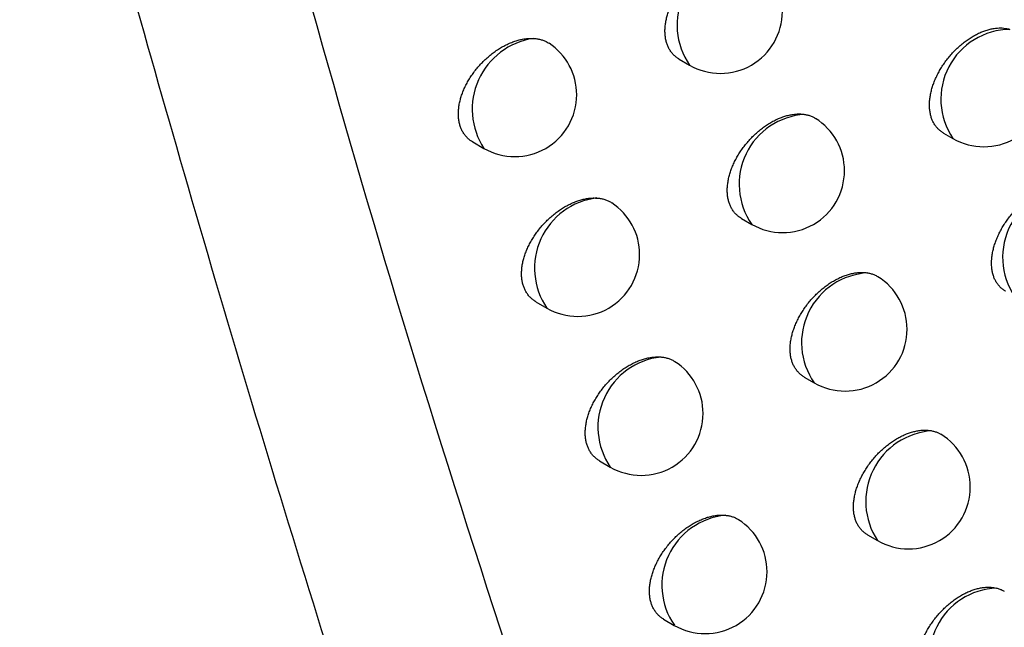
# Model space of a CAD drawing. Header units: millimetres. Extents: x -0.53 to 0.61, y -0.22 to 0.52.
# Tile 62 of 77: x 0.45444 to 0.4624, y 0.20215 to 0.20706. Entities that reach past the tile are written whole.
import ezdxf

# ---------------------------------------------------------------- set-up
doc = ezdxf.new("R2010")
doc.units = ezdxf.units.MM
doc.layers.add('FORMAT', color=7, linetype='Continuous')

msp = doc.modelspace()

# ---------------------------------------------------------------- linework, layer by layer
at = {"layer": 'FORMAT', "color": 7, "linetype": 'Continuous', "lineweight": 25}
for p, q in [((0.45977, 0.206739), (0.459854, 0.206691)), ((0.461906, 0.206142), (0.461983, 0.206097)), ((0.458101, 0.20607), (0.458191, 0.206018)), ((0.460273, 0.205452), (0.460356, 0.205404)), ((0.458612, 0.204778), (0.4587, 0.204727)), ((0.46078, 0.20417), (0.460862, 0.204123)), ((0.459126, 0.203493), (0.459213, 0.203442)), ((0.461292, 0.202894), (0.461373, 0.202848)), ((0.459644, 0.202213), (0.45973, 0.202163))]:
    msp.add_line(p, q, dxfattribs=at)
for centre, radius, start, end in [((0.46032, 0.207014), 0.0005673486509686, 94.542828, 214.764556), ((0.460104, 0.207124), 0.0005, 240.002688, 0), ((0.46245, 0.206415), 0.0005650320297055, 90.67466, 214.188291), ((0.458676, 0.206334), 0.0005791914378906, 98.649389, 213.139491), ((0.458441, 0.206451), 0.0005, 0, 56.422242), ((0.462233, 0.206531), 0.0005, 240.002688, 0), ((0.458441, 0.206451), 0.0005, 240.002688, 0), ((0.46082, 0.205728), 0.0005658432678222, 93.732583, 214.928515), ((0.460606, 0.205837), 0.0005, 0, 57.868444), ((0.460606, 0.205837), 0.0005, 240.002688, 0), ((0.462946, 0.205138), 0.0005618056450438, 89.402162, 214.503168), ((0.459172, 0.20505), 0.0005712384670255, 96.935033, 214.352933), ((0.45895, 0.20516), 0.0004999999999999, 0, 56.689449), ((0.45895, 0.20516), 0.0005, 240.002688, 0), ((0.461323, 0.204448), 0.0005641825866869, 92.866927, 215.108312), ((0.461112, 0.204556), 0.0005, 0, 58.094582), ((0.461112, 0.204556), 0.0005, 240.002688, 0), ((0.459683, 0.203765), 0.0005701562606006, 96.284267, 214.475496), ((0.459463, 0.203875), 0.0005, 0, 56.945947), ((0.459463, 0.203875), 0.0005, 240.002688, 0), ((0.46185, 0.203164), 0.0005722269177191, 93.724597, 213.521439), ((0.461623, 0.203281), 0.0005, 0, 58.422927), ((0.461623, 0.203281), 0.0005, 240.002688, 0), ((0.460199, 0.202487), 0.0005689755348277, 95.59457, 214.607732), ((0.45998, 0.202596), 0.0005, 0, 57.300038), ((0.45998, 0.202596), 0.0005, 240.002688, 0), ((0.46236, 0.201896), 0.0005692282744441, 92.607328, 213.861721)]:
    msp.add_arc(centre, radius, start, end, dxfattribs=at)
for points, knots in [([(0.4618812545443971, 0.1883084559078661), (0.4617697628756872, 0.1885796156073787), (0.461212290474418, 0.1899354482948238), (0.4598090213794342, 0.1934980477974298), (0.4578022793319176, 0.1990983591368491), (0.4557139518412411, 0.205847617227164), (0.453930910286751, 0.2124940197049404), (0.4529869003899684, 0.2168972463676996), (0.4525250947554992, 0.2190512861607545)], [0, 0, 0, 0, 0.0280700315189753, 0.1403536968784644, 0.364943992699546, 0.5897806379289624, 0.7993224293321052, 1, 1, 1, 1]), ([(0.4547209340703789, 0.2152404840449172), (0.4555747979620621, 0.2117729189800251), (0.45688476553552, 0.206453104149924), (0.4585542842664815, 0.2014180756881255), (0.4591355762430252, 0.1996649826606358)], [0, 0, 0, 0, 0.6518206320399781, 1, 1, 1, 1]), ([(0.4597696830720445, 0.206739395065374), (0.4597686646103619, 0.2067399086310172), (0.4597594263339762, 0.2067445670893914), (0.4597438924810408, 0.2067561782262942), (0.4597232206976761, 0.2067743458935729), (0.4597049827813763, 0.2067957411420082), (0.4596894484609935, 0.2068194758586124), (0.4596767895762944, 0.2068452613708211), (0.4596669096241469, 0.2068729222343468), (0.4596597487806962, 0.2069028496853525), (0.4596555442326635, 0.2069343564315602), (0.4596542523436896, 0.2069669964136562), (0.4596557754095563, 0.2070006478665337), (0.4596601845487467, 0.2070356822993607), (0.4596674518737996, 0.2070713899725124), (0.4596774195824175, 0.2071073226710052), (0.4596899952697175, 0.2071433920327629), (0.4597053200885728, 0.2071798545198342), (0.4597231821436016, 0.2072160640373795), (0.4597433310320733, 0.2072515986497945), (0.4597656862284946, 0.2072863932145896), (0.4597903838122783, 0.2073205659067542), (0.4598170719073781, 0.2073535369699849), (0.4598454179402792, 0.2073849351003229), (0.4598753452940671, 0.2074147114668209), (0.4599069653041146, 0.207442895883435), (0.4599397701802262, 0.2074689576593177), (0.4599733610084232, 0.20749261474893), (0.4600076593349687, 0.207513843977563), (0.4600427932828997, 0.2075326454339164), (0.460078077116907, 0.2075485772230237), (0.4601130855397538, 0.2075614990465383), (0.4601477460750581, 0.2075714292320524), (0.4601822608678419, 0.2075783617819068), (0.4602151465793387, 0.2075819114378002), (0.4602461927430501, 0.2075825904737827), (0.4602652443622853, 0.2075807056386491), (0.4602747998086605, 0.207579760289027)], [0, 0, 0, 0, 0.0035911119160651, 0.0325743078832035, 0.0617629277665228, 0.0916038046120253, 0.1216718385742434, 0.1502613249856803, 0.1790521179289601, 0.2084795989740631, 0.2381276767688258, 0.2664875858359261, 0.2950445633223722, 0.3242216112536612, 0.3536121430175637, 0.3820096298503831, 0.4106018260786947, 0.439804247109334, 0.4692158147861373, 0.4978967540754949, 0.5267728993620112, 0.5562601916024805, 0.5859567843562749, 0.6150385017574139, 0.6443184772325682, 0.6742205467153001, 0.7043363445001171, 0.7337568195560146, 0.7633798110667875, 0.7936410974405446, 0.824122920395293, 0.8536679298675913, 0.8834190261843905, 0.9138227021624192, 0.9444531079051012, 0.9721401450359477, 1, 1, 1, 1]), ([(0.4619059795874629, 0.2061421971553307), (0.4619050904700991, 0.20614264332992), (0.4618961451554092, 0.2061471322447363), (0.4618810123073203, 0.2061584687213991), (0.461860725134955, 0.2061763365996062), (0.4618428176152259, 0.2061974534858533), (0.4618275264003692, 0.2062209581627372), (0.4618150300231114, 0.2062465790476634), (0.4618052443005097, 0.2062741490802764), (0.4617981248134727, 0.2063040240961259), (0.4617939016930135, 0.2063355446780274), (0.4617925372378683, 0.2063683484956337), (0.4617939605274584, 0.2064021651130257), (0.461798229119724, 0.2064374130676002), (0.4618052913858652, 0.2064732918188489), (0.4618150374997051, 0.2065095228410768), (0.4618273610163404, 0.2065459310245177), (0.4618424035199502, 0.206582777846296), (0.4618599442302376, 0.2066193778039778), (0.4618797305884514, 0.2066553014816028), (0.4619016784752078, 0.2066904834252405), (0.4619259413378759, 0.2067250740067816), (0.461952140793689, 0.2067584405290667), (0.4619799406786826, 0.2067902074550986), (0.4620092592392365, 0.2068203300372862), (0.4620402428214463, 0.2068488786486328), (0.4620723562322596, 0.2068752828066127), (0.4621052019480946, 0.2068992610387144), (0.4621386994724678, 0.2069207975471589), (0.462173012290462, 0.2069399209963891), (0.4622074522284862, 0.2069561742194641), (0.4622416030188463, 0.2069694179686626), (0.4622753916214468, 0.2069796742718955), (0.4623090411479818, 0.2069869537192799), (0.4623494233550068, 0.2069918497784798), (0.4623957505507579, 0.206991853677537), (0.4624276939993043, 0.2069839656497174), (0.4624437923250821, 0.2069799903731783)], [0, 0, 0, 0, 0.0030548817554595, 0.0307348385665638, 0.0586098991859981, 0.0871033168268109, 0.1158116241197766, 0.1432165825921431, 0.1708137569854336, 0.1990183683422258, 0.227433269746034, 0.2546799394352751, 0.2823151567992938, 0.3101475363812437, 0.3383845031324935, 0.3656626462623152, 0.3931283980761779, 0.4211830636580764, 0.4494399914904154, 0.476922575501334, 0.504593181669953, 0.5328536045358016, 0.5613165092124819, 0.5890816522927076, 0.6170370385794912, 0.6455902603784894, 0.6743492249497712, 0.7023465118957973, 0.7305370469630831, 0.7593368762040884, 0.7883472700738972, 0.8164227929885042, 0.8446939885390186, 0.8735841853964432, 0.9026891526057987, 0.9509589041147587, 1, 1, 1, 1]), ([(0.4581013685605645, 0.2060696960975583), (0.4581002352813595, 0.2060702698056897), (0.4580907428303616, 0.2060750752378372), (0.4580748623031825, 0.2060869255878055), (0.4580538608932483, 0.2061053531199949), (0.4580353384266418, 0.2061269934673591), (0.4580195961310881, 0.2061509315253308), (0.4580067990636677, 0.2061768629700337), (0.4579968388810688, 0.2062046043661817), (0.4579896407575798, 0.2062345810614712), (0.4579854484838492, 0.2062660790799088), (0.4579842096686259, 0.2062986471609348), (0.4579858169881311, 0.2063321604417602), (0.457990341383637, 0.2063670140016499), (0.4579977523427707, 0.2064025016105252), (0.45800788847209, 0.2064381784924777), (0.4580206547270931, 0.2064739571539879), (0.4580361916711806, 0.2065100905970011), (0.4580542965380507, 0.2065459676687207), (0.4580747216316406, 0.2065811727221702), (0.458097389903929, 0.2066156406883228), (0.4581224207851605, 0.2066494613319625), (0.4581494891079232, 0.2066821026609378), (0.4581782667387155, 0.2067131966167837), (0.4582086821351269, 0.2067426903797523), (0.4582408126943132, 0.2067705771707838), (0.4582741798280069, 0.20679636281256), (0.4583083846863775, 0.206819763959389), (0.458343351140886, 0.2068407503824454), (0.4583791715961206, 0.2068592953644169), (0.4584151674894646, 0.2068749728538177), (0.4584509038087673, 0.2068876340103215), (0.4584863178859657, 0.20689731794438), (0.4585215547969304, 0.2069039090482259), (0.4585560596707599, 0.206907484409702), (0.4585780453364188, 0.2069071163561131), (0.4585888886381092, 0.2069069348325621)], [0, 0, 0, 0, 0.0040360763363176, 0.0338065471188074, 0.0637891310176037, 0.0944463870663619, 0.1253390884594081, 0.1546024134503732, 0.1840725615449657, 0.214197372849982, 0.2445491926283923, 0.273514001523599, 0.3026801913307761, 0.3324797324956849, 0.3624971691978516, 0.3915028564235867, 0.4207068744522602, 0.4505315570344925, 0.4805685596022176, 0.5099293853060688, 0.5394890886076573, 0.5696702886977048, 0.6000638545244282, 0.6299359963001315, 0.6600108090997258, 0.6907206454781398, 0.7216482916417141, 0.7519625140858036, 0.7824848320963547, 0.8136627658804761, 0.845067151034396, 0.8755547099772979, 0.9062550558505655, 0.9376297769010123, 0.9692390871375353, 1, 1, 1, 1]), ([(0.4585888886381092, 0.2069069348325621), (0.458598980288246, 0.2069061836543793), (0.458619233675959, 0.2069046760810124), (0.4586481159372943, 0.20689863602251), (0.4586756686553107, 0.2068896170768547), (0.4586989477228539, 0.2068791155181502), (0.4587120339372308, 0.2068704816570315), (0.4587172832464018, 0.2068670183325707)], [0, 0, 0, 0, 0.2098011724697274, 0.4210594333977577, 0.6369128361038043, 0.8543538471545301, 1, 1, 1, 1]), ([(0.4602729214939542, 0.205452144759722), (0.4602719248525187, 0.2054526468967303), (0.4602627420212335, 0.2054572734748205), (0.4602472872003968, 0.2054688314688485), (0.4602266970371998, 0.2054869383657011), (0.4602085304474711, 0.2055082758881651), (0.4601930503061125, 0.2055319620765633), (0.4601804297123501, 0.2055577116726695), (0.4601705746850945, 0.2055853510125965), (0.4601634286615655, 0.2056152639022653), (0.4601592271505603, 0.2056467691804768), (0.4601579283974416, 0.2056794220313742), (0.4601594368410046, 0.2057131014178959), (0.4601638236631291, 0.2057481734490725), (0.460171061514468, 0.2057839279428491), (0.4601809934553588, 0.205819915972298), (0.4601935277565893, 0.2058560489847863), (0.4602088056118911, 0.2058925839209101), (0.4602266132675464, 0.2059288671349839), (0.4602466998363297, 0.2059644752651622), (0.4602689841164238, 0.2059993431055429), (0.4602936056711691, 0.2060335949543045), (0.4603202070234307, 0.2060666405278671), (0.4603484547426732, 0.2060981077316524), (0.4603782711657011, 0.2061279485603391), (0.4604097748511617, 0.2061562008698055), (0.4604424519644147, 0.2061823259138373), (0.4604759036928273, 0.2062060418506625), (0.4605100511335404, 0.206227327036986), (0.4605450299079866, 0.2062461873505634), (0.4605801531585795, 0.2062621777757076), (0.4606149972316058, 0.2062751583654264), (0.4606494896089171, 0.2062851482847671), (0.4606838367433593, 0.206292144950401), (0.4607177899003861, 0.2062958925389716), (0.4607510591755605, 0.2062965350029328), (0.4607721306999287, 0.2062940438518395), (0.4607827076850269, 0.2062927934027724)], [0, 0, 0, 0, 0.0035043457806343, 0.0322882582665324, 0.0612759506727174, 0.0909104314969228, 0.1207700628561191, 0.1491846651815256, 0.177799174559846, 0.2070458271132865, 0.236511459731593, 0.2647119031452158, 0.2931082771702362, 0.3221211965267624, 0.3513464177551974, 0.3795843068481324, 0.4080159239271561, 0.4370548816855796, 0.4663020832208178, 0.4948082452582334, 0.5235086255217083, 0.5528173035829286, 0.5823344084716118, 0.6112176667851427, 0.6402980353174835, 0.6699970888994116, 0.6999087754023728, 0.729108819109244, 0.7585099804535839, 0.788545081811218, 0.8187992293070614, 0.8481136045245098, 0.877632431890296, 0.9077985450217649, 0.9381894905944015, 0.9689738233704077, 0.9999999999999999, 0.9999999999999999, 0.9999999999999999, 0.9999999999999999]), ([(0.4607827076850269, 0.2062927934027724), (0.4607921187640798, 0.20629106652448), (0.4608110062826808, 0.2062876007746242), (0.4608374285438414, 0.2062784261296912), (0.4608577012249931, 0.2062693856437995), (0.4608683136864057, 0.2062622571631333), (0.4608713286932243, 0.2062602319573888)], [0, 0, 0, 0, 0.2903529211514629, 0.5827223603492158, 0.8814511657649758, 1, 1, 1, 1]), ([(0.4624072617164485, 0.2048642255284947), (0.4624063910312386, 0.2048646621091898), (0.462397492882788, 0.2048691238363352), (0.4623824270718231, 0.2048804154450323), (0.4623622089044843, 0.2048982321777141), (0.4623443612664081, 0.2049193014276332), (0.4623291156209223, 0.2049427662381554), (0.4623166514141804, 0.2049683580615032), (0.4623068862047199, 0.2049959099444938), (0.4622997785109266, 0.2050257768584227), (0.4622941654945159, 0.2050676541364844), (0.4622942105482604, 0.2051124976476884), (0.462299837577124, 0.2051592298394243), (0.4623068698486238, 0.2051951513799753), (0.4623165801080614, 0.2052314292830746), (0.4623288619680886, 0.205267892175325), (0.4623438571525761, 0.2053048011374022), (0.4623613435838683, 0.2053414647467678), (0.4623810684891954, 0.2053774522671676), (0.4624029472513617, 0.2054126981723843), (0.4624271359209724, 0.2054473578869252), (0.4624532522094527, 0.2054807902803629), (0.4624809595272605, 0.2055126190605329), (0.4625101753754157, 0.2055428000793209), (0.4625410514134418, 0.2055714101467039), (0.4625730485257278, 0.2055978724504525), (0.4626057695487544, 0.2056219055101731), (0.462639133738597, 0.2056434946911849), (0.4626733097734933, 0.2056626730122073), (0.4627076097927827, 0.205678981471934), (0.4627416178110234, 0.2056922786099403), (0.4627752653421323, 0.2057025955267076), (0.4628087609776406, 0.2057099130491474), (0.4628507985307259, 0.2057151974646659), (0.4628901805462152, 0.2057144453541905), (0.4629264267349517, 0.205708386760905), (0.4629434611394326, 0.2057029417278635), (0.4629520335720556, 0.2057002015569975)], [0, 0, 0, 0, 0.0029733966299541, 0.0303872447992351, 0.0579941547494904, 0.0862127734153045, 0.1146438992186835, 0.1418010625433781, 0.1691485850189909, 0.1970975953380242, 0.2252548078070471, 0.2796130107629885, 0.3072038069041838, 0.335195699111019, 0.3622366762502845, 0.3894637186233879, 0.4172749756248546, 0.4452869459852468, 0.4725201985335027, 0.4999399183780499, 0.5279447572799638, 0.5561505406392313, 0.5836481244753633, 0.6113342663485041, 0.6396130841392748, 0.6680959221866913, 0.695809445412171, 0.7237143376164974, 0.7522226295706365, 0.7809394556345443, 0.8087244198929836, 0.8367030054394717, 0.8652940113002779, 0.8940974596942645, 0.9465197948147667, 0.9730864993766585, 1, 1, 1, 1]), ([(0.4586116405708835, 0.2047783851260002), (0.4586105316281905, 0.2047789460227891), (0.4586011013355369, 0.2047837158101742), (0.458585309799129, 0.2047955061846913), (0.4585644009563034, 0.2048138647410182), (0.4585459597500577, 0.204835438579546), (0.4585302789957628, 0.2048593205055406), (0.4585175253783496, 0.2048852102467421), (0.4585075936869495, 0.2049129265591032), (0.4585004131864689, 0.2049428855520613), (0.4584962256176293, 0.2049743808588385), (0.4584949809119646, 0.2050069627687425), (0.4584965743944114, 0.2050405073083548), (0.4585010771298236, 0.2050754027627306), (0.4585084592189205, 0.2051109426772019), (0.458518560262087, 0.2051466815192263), (0.4585312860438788, 0.2051825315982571), (0.4585467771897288, 0.2052187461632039), (0.4585648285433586, 0.205254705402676), (0.4585851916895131, 0.2052899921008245), (0.4586077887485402, 0.2053245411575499), (0.4586327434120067, 0.2053584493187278), (0.4586597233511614, 0.2053911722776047), (0.4586883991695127, 0.2054223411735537), (0.45871869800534, 0.2054519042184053), (0.4587507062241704, 0.2054798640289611), (0.4587839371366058, 0.2055057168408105), (0.4588179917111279, 0.2055291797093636), (0.4588527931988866, 0.2055502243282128), (0.4588884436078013, 0.2055688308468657), (0.4589242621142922, 0.2055845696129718), (0.4589598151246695, 0.2055972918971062), (0.4589950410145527, 0.2056070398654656), (0.45903008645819, 0.2056136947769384), (0.4590663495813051, 0.2056175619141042), (0.4590899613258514, 0.205616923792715), (0.4591025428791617, 0.2056165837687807)], [0, 0, 0, 0, 0.0039453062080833, 0.0335503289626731, 0.0633659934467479, 0.0938513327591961, 0.124570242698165, 0.1536981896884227, 0.1830317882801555, 0.2130161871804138, 0.2432261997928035, 0.2720749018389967, 0.3011241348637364, 0.3308041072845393, 0.3607011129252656, 0.3895912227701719, 0.4186790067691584, 0.4483856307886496, 0.4783040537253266, 0.5075315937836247, 0.5369573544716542, 0.567002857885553, 0.5972602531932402, 0.6269705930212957, 0.6568827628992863, 0.6874275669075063, 0.7181894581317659, 0.7483145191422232, 0.7786465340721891, 0.8096306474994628, 0.8408400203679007, 0.8711247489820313, 0.9016208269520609, 0.9327865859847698, 0.9641852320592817, 1, 1, 1, 1]), ([(0.4591025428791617, 0.2056165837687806), (0.4591125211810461, 0.2056156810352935), (0.4591325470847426, 0.205613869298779), (0.4591610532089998, 0.2056073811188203), (0.4591881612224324, 0.2055978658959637), (0.4592093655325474, 0.2055879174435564), (0.4592206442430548, 0.2055801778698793), (0.4592242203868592, 0.205577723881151)], [0, 0, 0, 0, 0.2196164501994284, 0.4407581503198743, 0.6667099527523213, 0.8943236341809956, 1, 1, 1, 1]), ([(0.4607804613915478, 0.2041705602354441), (0.4607794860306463, 0.2041710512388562), (0.4607703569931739, 0.2041756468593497), (0.4607549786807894, 0.2041871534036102), (0.4607344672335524, 0.2042052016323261), (0.4607163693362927, 0.2042264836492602), (0.4607009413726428, 0.2042501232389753), (0.460688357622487, 0.2042758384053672), (0.4606785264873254, 0.2043034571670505), (0.4606713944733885, 0.2043333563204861), (0.4606671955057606, 0.2043648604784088), (0.4606658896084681, 0.2043975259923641), (0.4606673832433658, 0.204431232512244), (0.4606717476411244, 0.2044663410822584), (0.4606789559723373, 0.2045021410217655), (0.4606888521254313, 0.2045381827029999), (0.460701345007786, 0.2045743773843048), (0.4607165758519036, 0.2046109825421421), (0.4607343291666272, 0.2046473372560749), (0.4607543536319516, 0.2046830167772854), (0.4607765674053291, 0.2047179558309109), (0.4608011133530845, 0.2047522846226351), (0.4608276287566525, 0.2047854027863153), (0.4608557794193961, 0.204816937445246), (0.4608854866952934, 0.2048468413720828), (0.4609168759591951, 0.2048751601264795), (0.4609494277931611, 0.2049013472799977), (0.4609827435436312, 0.2049251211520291), (0.461016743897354, 0.2049464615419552), (0.4610515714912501, 0.2049653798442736), (0.4610865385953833, 0.2049814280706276), (0.4611212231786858, 0.2049944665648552), (0.4611555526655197, 0.2050045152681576), (0.4611897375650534, 0.205011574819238), (0.461224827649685, 0.2050155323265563), (0.461260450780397, 0.2050161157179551), (0.4612836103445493, 0.2050128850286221), (0.4612952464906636, 0.2050112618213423)], [0, 0, 0, 0, 0.0034183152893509, 0.031994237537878, 0.0607722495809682, 0.0901914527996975, 0.1198337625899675, 0.1480634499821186, 0.1764915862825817, 0.2055471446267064, 0.2348200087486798, 0.2628500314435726, 0.2910747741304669, 0.3199123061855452, 0.3489608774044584, 0.3770280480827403, 0.4052878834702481, 0.4341519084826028, 0.4632231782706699, 0.4915440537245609, 0.5200580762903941, 0.5491772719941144, 0.5785039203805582, 0.6071793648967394, 0.63605069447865, 0.6655370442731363, 0.6952348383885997, 0.7242063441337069, 0.7533775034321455, 0.7831780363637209, 0.8131960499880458, 0.8422724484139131, 0.8715516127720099, 0.901472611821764, 0.9316164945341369, 0.9656418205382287, 1, 1, 1, 1]), ([(0.4612952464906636, 0.2050112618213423), (0.4613045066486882, 0.2050093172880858), (0.4613230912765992, 0.2050054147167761), (0.4613489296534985, 0.2049954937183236), (0.4613666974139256, 0.2049872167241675), (0.4613751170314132, 0.2049812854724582), (0.4613760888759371, 0.2049806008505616)], [0, 0, 0, 0, 0.3154530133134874, 0.6330968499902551, 0.9576497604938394, 1, 1, 1, 1]), ([(0.4591260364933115, 0.2034928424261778), (0.4591249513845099, 0.2034933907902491), (0.4591155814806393, 0.2034981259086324), (0.4590998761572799, 0.2035098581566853), (0.4590790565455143, 0.2035281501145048), (0.4590606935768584, 0.2035496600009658), (0.4590450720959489, 0.2035734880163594), (0.4590323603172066, 0.2035993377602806), (0.4590224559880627, 0.2036270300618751), (0.4590152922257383, 0.2036569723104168), (0.4590111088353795, 0.2036884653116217), (0.4590098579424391, 0.2037210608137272), (0.4590114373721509, 0.2037546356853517), (0.4590159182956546, 0.2037895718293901), (0.4590232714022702, 0.203825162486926), (0.4590333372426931, 0.2038609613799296), (0.4590460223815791, 0.2038968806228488), (0.4590614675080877, 0.2039331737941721), (0.4590794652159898, 0.2039692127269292), (0.4590997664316, 0.2040045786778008), (0.4591222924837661, 0.2040392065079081), (0.4591471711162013, 0.2040731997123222), (0.4591740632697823, 0.204106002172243), (0.4592026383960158, 0.204137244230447), (0.459232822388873, 0.2041668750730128), (0.4592647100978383, 0.204194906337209), (0.4592978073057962, 0.2042208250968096), (0.4593317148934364, 0.2042443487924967), (0.45936635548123, 0.2042654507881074), (0.4594018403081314, 0.2042841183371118), (0.4594374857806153, 0.2042999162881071), (0.4594728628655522, 0.2043127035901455), (0.4595078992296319, 0.2043224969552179), (0.4595427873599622, 0.2043292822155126), (0.4595732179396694, 0.2043324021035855), (0.4595991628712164, 0.2043331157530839), (0.4596134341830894, 0.2043322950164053), (0.4596205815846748, 0.204331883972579)], [0, 0, 0, 0, 0.0038550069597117, 0.0332879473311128, 0.0629300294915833, 0.0932367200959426, 0.123775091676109, 0.152759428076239, 0.1819482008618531, 0.211783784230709, 0.2418435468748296, 0.2705667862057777, 0.2994896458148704, 0.3290404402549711, 0.3588073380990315, 0.3875722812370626, 0.4165341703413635, 0.4461128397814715, 0.475902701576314, 0.5049880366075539, 0.534270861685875, 0.5641714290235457, 0.5942833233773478, 0.6238242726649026, 0.6535661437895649, 0.6839380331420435, 0.7145262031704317, 0.7444560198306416, 0.7745915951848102, 0.8053755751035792, 0.8363835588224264, 0.8664603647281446, 0.8967470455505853, 0.9276986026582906, 0.9588813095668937, 0.979406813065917, 1, 1, 1, 1]), ([(0.4596205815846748, 0.204331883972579), (0.4596304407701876, 0.2043308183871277), (0.4596502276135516, 0.2043286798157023), (0.4596783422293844, 0.2043217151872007), (0.4597049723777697, 0.204311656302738), (0.4597241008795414, 0.2043023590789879), (0.4597335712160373, 0.2042956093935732), (0.4597354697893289, 0.2042942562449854)], [0, 0, 0, 0, 0.2308359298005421, 0.4632750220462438, 0.700769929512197, 0.9400116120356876, 1, 1, 1, 1]), ([(0.4612923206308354, 0.2028946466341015), (0.461291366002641, 0.2028951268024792), (0.4612822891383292, 0.2028996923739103), (0.4612669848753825, 0.2029111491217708), (0.461246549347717, 0.2029291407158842), (0.4612285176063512, 0.2029503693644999), (0.4612131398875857, 0.2029739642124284), (0.4612005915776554, 0.202999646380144), (0.4611907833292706, 0.2030272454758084), (0.4611836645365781, 0.2030571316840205), (0.4611794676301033, 0.2030886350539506), (0.4611781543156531, 0.2031213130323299), (0.4611796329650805, 0.2031550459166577), (0.4611839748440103, 0.2031901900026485), (0.461191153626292, 0.2032260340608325), (0.4612010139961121, 0.2032621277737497), (0.4612134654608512, 0.203298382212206), (0.461228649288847, 0.2033350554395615), (0.4612463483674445, 0.2033714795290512), (0.461266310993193, 0.2034072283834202), (0.461288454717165, 0.203442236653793), (0.4613129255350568, 0.2034766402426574), (0.4613393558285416, 0.2035098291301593), (0.4613674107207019, 0.2035414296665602), (0.4613970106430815, 0.2035713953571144), (0.4614282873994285, 0.2035997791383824), (0.4614607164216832, 0.2036260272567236), (0.4614938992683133, 0.2036498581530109), (0.4615277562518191, 0.2036712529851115), (0.4615624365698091, 0.2036902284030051), (0.4615972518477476, 0.2037063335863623), (0.4616317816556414, 0.2037194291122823), (0.4616659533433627, 0.2037295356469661), (0.4616999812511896, 0.2037366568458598), (0.4617363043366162, 0.2037408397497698), (0.4617744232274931, 0.2037413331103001), (0.4617997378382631, 0.2037372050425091), (0.4618124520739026, 0.203735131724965)], [0, 0, 0, 0, 0.0033330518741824, 0.0316915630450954, 0.0602504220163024, 0.0894447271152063, 0.1188600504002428, 0.1468941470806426, 0.1751251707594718, 0.2039787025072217, 0.2330478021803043, 0.260895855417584, 0.2889373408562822, 0.3175876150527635, 0.3464475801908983, 0.3743323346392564, 0.4024086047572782, 0.4310856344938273, 0.4599688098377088, 0.4880932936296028, 0.5164097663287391, 0.5453280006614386, 0.5744526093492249, 0.6029102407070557, 0.6315624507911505, 0.6608257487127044, 0.6902992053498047, 0.7190333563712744, 0.747965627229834, 0.7775224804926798, 0.807295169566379, 0.8361254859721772, 0.8651568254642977, 0.8948243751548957, 0.9247128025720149, 0.9621870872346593, 1, 1, 1, 1]), ([(0.4618124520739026, 0.203735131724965), (0.4618215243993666, 0.2037329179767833), (0.461839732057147, 0.2037284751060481), (0.4618637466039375, 0.2037189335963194), (0.4618778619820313, 0.2037106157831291), (0.4618842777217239, 0.2037068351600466)], [0, 0, 0, 0, 0.3513723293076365, 0.7051849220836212, 0.9999999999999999, 0.9999999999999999, 0.9999999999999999, 0.9999999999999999]), ([(0.4596445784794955, 0.2022130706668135), (0.4596435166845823, 0.2022136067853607), (0.4596342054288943, 0.2022183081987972), (0.459618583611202, 0.2022299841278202), (0.4595978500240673, 0.2022482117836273), (0.4595795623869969, 0.2022696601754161), (0.4595639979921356, 0.2022934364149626), (0.4595513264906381, 0.2023192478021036), (0.4595414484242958, 0.2023469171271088), (0.4595343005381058, 0.2023768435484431), (0.4595301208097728, 0.2024083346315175), (0.4595288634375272, 0.2024409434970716), (0.4595304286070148, 0.2024745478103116), (0.4595348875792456, 0.2025095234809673), (0.4595422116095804, 0.2025451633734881), (0.4595522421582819, 0.2025810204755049), (0.4595648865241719, 0.2026170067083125), (0.4595802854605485, 0.2026533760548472), (0.4595982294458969, 0.2026894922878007), (0.4596184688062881, 0.2027249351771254), (0.4596409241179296, 0.2027596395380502), (0.4596657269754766, 0.2027937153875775), (0.4596925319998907, 0.2028265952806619), (0.4597210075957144, 0.2028579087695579), (0.4597510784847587, 0.2028876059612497), (0.4597828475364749, 0.2029157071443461), (0.4598158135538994, 0.2029416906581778), (0.4598495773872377, 0.202965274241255), (0.4598840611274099, 0.202986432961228), (0.4599193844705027, 0.2030051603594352), (0.4599548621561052, 0.2030210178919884), (0.4599900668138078, 0.2030338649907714), (0.460024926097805, 0.203043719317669), (0.460059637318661, 0.2030505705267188), (0.4600909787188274, 0.2030538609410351), (0.4601188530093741, 0.2030545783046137), (0.4601349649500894, 0.203053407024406), (0.4601430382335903, 0.2030528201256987)], [0, 0, 0, 0, 0.0037653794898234, 0.0330199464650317, 0.0624821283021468, 0.0926037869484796, 0.1229552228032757, 0.151788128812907, 0.1808242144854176, 0.2105030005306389, 0.2404044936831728, 0.268993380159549, 0.2977809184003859, 0.3271934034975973, 0.3568209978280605, 0.3854516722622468, 0.4142784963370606, 0.4437198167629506, 0.4733716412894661, 0.5023063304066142, 0.5314377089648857, 0.5611845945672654, 0.5911421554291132, 0.6205065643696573, 0.6500709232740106, 0.6802624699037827, 0.7106694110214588, 0.7403982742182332, 0.7703316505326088, 0.8009095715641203, 0.8317101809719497, 0.8615742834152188, 0.8916467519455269, 0.9223791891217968, 0.9533410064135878, 0.9766203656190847, 1, 1, 1, 1]), ([(0.4601430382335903, 0.2030528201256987), (0.4601527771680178, 0.203051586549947), (0.4601723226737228, 0.2030491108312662), (0.4601999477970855, 0.203041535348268), (0.4602263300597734, 0.2030313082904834), (0.4602423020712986, 0.2030218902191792), (0.4602502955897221, 0.2030171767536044)], [0, 0, 0, 0, 0.245907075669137, 0.4935219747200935, 0.7465227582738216, 0.9999999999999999, 0.9999999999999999, 0.9999999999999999, 0.9999999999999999]), ([(0.4618085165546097, 0.2016244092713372), (0.4618075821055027, 0.2016248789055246), (0.4617985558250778, 0.2016294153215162), (0.4617833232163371, 0.2016408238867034), (0.4617629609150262, 0.2016587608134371), (0.4617449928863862, 0.2016799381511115), (0.4617296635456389, 0.2017034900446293), (0.4617171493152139, 0.201729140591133), (0.4617073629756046, 0.2017567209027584), (0.461700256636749, 0.201786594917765), (0.4616960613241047, 0.2018180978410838), (0.4616947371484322, 0.2018508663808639), (0.4616962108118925, 0.2018846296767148), (0.4617005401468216, 0.201919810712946), (0.4617076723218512, 0.2019556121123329), (0.4617174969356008, 0.201991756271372), (0.4617299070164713, 0.2020280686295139), (0.4617450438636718, 0.2020648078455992), (0.4617626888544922, 0.2021012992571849), (0.4617825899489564, 0.202137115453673), (0.4618046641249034, 0.2021721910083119), (0.461829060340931, 0.2022066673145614), (0.4618554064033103, 0.20223992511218), (0.4618833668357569, 0.2022715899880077), (0.4619128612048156, 0.2023016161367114), (0.461944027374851, 0.2023300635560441), (0.4619763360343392, 0.2023563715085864), (0.4620093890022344, 0.2023802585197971), (0.4620431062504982, 0.2024017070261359), (0.4620776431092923, 0.2024207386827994), (0.4621123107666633, 0.2024368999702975), (0.4621466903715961, 0.2024500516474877), (0.4621807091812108, 0.2024602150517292), (0.4622145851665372, 0.2024673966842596), (0.462252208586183, 0.2024718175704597), (0.4622929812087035, 0.202472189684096), (0.4623205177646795, 0.2024669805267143), (0.4623343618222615, 0.202464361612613)], [0, 0, 0, 0, 0.0032485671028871, 0.0313794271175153, 0.059708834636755, 0.0886677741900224, 0.1178455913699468, 0.1456726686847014, 0.1736950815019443, 0.2023348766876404, 0.231188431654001, 0.2588422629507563, 0.2868903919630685, 0.3151385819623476, 0.3437972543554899, 0.3714872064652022, 0.3993674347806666, 0.4278446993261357, 0.4565269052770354, 0.4844431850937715, 0.5125502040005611, 0.5412552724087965, 0.5701655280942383, 0.5983945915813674, 0.6268168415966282, 0.6558459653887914, 0.6850838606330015, 0.7135710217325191, 0.7422546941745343, 0.7715579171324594, 0.8010752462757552, 0.8296505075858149, 0.8584249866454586, 0.8878298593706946, 0.917453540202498, 0.9584996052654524, 0.9999999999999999, 0.9999999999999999, 0.9999999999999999, 0.9999999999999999]), ([(0.4623343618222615, 0.202464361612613), (0.4623432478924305, 0.2024618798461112), (0.46236108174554, 0.2024568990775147), (0.4623821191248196, 0.2024478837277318), (0.4623936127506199, 0.2024406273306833), (0.4623975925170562, 0.2024381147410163)], [0, 0, 0, 0, 0.3936573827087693, 0.7900486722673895, 1, 1, 1, 1])]:
    msp.add_open_spline(points, degree=3, knots=knots, dxfattribs=at)

doc.saveas('drawing.dxf')
